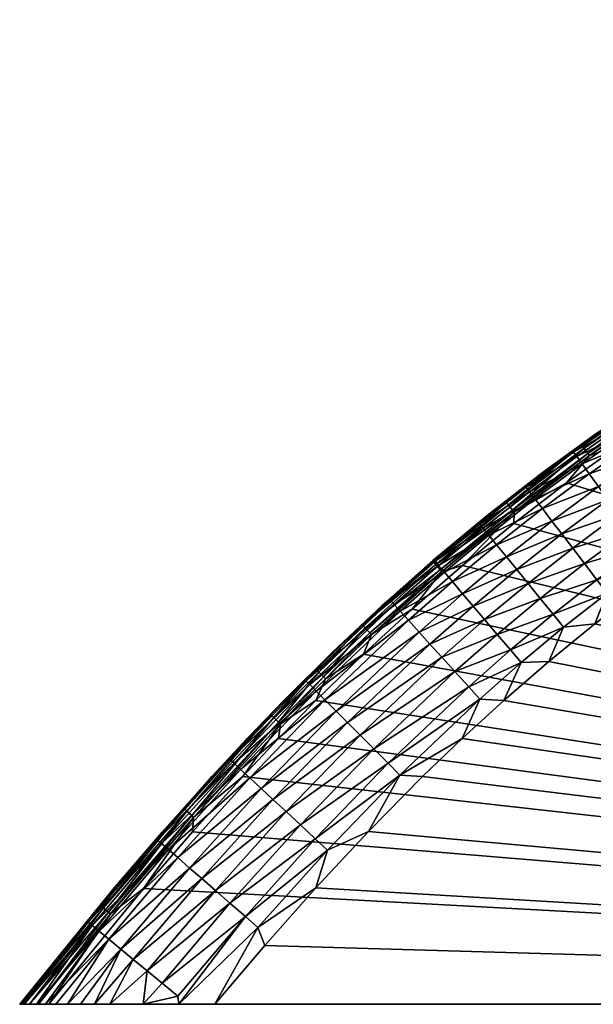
# Model space of a CAD drawing. Header units: millimetres. Extents: x -38.6 to 38.6, y -34 to 34.
# Tile 256 of 256: x -29.1 to -21.6, y 21 to 34. Entities that reach past the tile are written whole.
import ezdxf

# ---------------------------------------------------------------- set-up
doc = ezdxf.new("R2010")
doc.units = ezdxf.units.MM
doc.header["$MEASUREMENT"] = 0
doc.layers.add('Legno X', color=18, linetype='Continuous', true_color=0x000000)

msp = doc.modelspace()

# ---------------------------------------------------------------- meshes
at = {"layer": 'Legno X'}
mesh = msp.add_polyface(dxfattribs=at)
corners = [(0.698, 21, 24.35), (0.595, 33.86, 24.454), (0.548, 21, 24.5), (0.548, 21, 24.5), (0.595, 33.86, 24.454), (0.561, 33.786, 24.487), (0.561, 33.786, 24.487), (0.548, 33.7, 24.5), (0.548, 21, 24.5), (-28.749, 21, 24.5), (0.698, 21, 24.35), (0.698, 21, 24.35), (-28.793, 21, 23.003), (0.698, 21, 22), (0.548, 33.7, 24.5), (-1.201, 33.666, 24.5), (0.548, 21, 24.5), (0.548, 21, 24.5), (-2.948, 33.588, 24.5), (0.548, 21, 24.5), (-4.693, 33.465, 24.5), (-6.434, 33.292, 24.5), (0.548, 21, 24.5), (0.548, 21, 24.5), (-8.169, 33.064, 24.5), (0.548, 21, 24.5), (-9.894, 32.777, 24.5), (-11.607, 32.423, 24.5), (0.548, 21, 24.5), (0.548, 21, 24.5), (-12.458, 32.219, 24.5), (-13.303, 31.994, 24.5), (-14.142, 31.747, 24.5), (0.548, 21, 24.5), (-15.798, 31.182, 24.5), (-16.611, 30.861, 24.5), (0.548, 21, 24.5), (-18.204, 30.139, 24.5), (-18.981, 29.737, 24.5), (0.548, 21, 24.5), (-18.984, 27.782, 22), (-18.304, 28.17, 22), (0.698, 21, 22), (-16.906, 28.876, 22), (-16.191, 29.194, 22), (0.698, 21, 22), (-14.731, 29.762, 22), (-13.99, 30.013, 22), (0.698, 21, 22), (0.698, 21, 22), (-13.241, 30.243, 22), (-11.729, 30.648, 22), (-10.2, 30.987, 22), (0.698, 21, 22), (0.698, 21, 22), (-8.659, 31.267, 22), (0.698, 21, 22), (-7.11, 31.496, 22), (-5.555, 31.677, 22), (0.698, 21, 22), (0.698, 21, 22), (-3.995, 31.815, 22), (0.698, 21, 22), (-2.432, 31.914, 22), (-0.867, 31.975, 22), (0.698, 21, 22), (0.698, 21, 22), (0.698, 32.001, 22), (0.698, 33.962, 23.61), (0.698, 21, 24.35), (0.698, 33.849, 23.235), (0.698, 21, 24.35), (0.698, 33.664, 22.889), (0.698, 21, 24.35), (0.698, 21, 22), (0.698, 21, 22), (0.698, 33.416, 22.586), (0.698, 21, 22), (0.698, 33.113, 22.338), (0.698, 21, 22), (0.698, 32.001, 22)]
mesh.append_faces([[corners[k] for k in face] for face in [(0, 1, 2, 2), (3, 4, 5, 5), (2, 6, 7, 7), (8, 9, 10, 10), (11, 12, 13, 13), (14, 15, 16, 16), (17, 15, 18, 18), (19, 18, 20, 20), (20, 21, 22, 22), (23, 21, 24, 24), (25, 24, 26, 26), (26, 27, 28, 28), (29, 27, 30, 30), (31, 32, 33, 33), (34, 35, 36, 36), (37, 38, 39, 39), (40, 41, 42, 42), (43, 44, 45, 45), (46, 47, 48, 48), (49, 50, 51, 51), (51, 52, 53, 53), (54, 52, 55, 55), (56, 55, 57, 57), (57, 58, 59, 59), (60, 58, 61, 61), (62, 61, 63, 63), (63, 64, 65, 65), (66, 64, 67, 67), (68, 69, 70, 70), (70, 71, 72, 72), (72, 73, 74, 74), (72, 75, 76, 76), (76, 77, 78, 78), (78, 79, 80, 80)]])
mesh = msp.add_polyface(dxfattribs=at)
corners = [(-29.131, 21, 24.2), (-29.131, 21, 24), (0.698, 21, 24.35), (-29.074, 21, 23.577), (-29.004, 21, 23.374), (0.698, 21, 24.35), (-28.504, 21, 22.686), (-28.333, 21, 22.547), (0.698, 21, 22), (0.548, 21, 24.5), (-12.458, 32.219, 24.5), (-13.303, 31.994, 24.5), (0.548, 21, 24.5), (-14.142, 31.747, 24.5), (-14.974, 31.477, 24.5), (0.548, 21, 24.5), (-15.798, 31.182, 24.5), (0.548, 21, 24.5), (-16.611, 30.861, 24.5), (-17.414, 30.514, 24.5), (0.548, 21, 24.5), (-18.204, 30.139, 24.5), (0.548, 21, 24.5), (-18.981, 29.737, 24.5), (-19.743, 29.308, 24.5), (0.548, 21, 24.5), (-20.49, 28.852, 24.5), (-21.219, 28.37, 24.5), (0.548, 21, 24.5), (0.548, 21, 24.5), (-21.932, 27.863, 24.5), (0.548, 21, 24.5), (-22.627, 27.331, 24.5), (-23.304, 26.778, 24.5), (0.548, 21, 24.5), (-24.607, 25.61, 24.5), (-25.233, 25, 24.5), (0.548, 21, 24.5), (-26.195, 24, 24.5), (-26.856, 23.269, 24.5), (0.548, 21, 24.5), (-26.561, 21, 22), (-25.905, 21.774, 22), (0.698, 21, 22), (-24.54, 23.277, 22), (-23.827, 24, 22), (0.698, 21, 22), (-22.76, 25, 22), (-22.168, 25.512, 22), (0.698, 21, 22), (0.698, 21, 22), (-21.561, 26.007, 22), (0.698, 21, 22), (-20.939, 26.482, 22), (-20.302, 26.937, 22), (0.698, 21, 22), (0.698, 21, 22), (-19.65, 27.371, 22), (0.698, 21, 22), (-18.984, 27.782, 22), (0.698, 21, 22), (-18.304, 28.17, 22), (-17.611, 28.535, 22), (0.698, 21, 22), (-16.906, 28.876, 22), (0.698, 21, 22), (-16.191, 29.194, 22), (-15.465, 29.489, 22), (0.698, 21, 22), (-14.731, 29.762, 22), (0.698, 21, 22), (-13.99, 30.013, 22), (-13.241, 30.243, 22), (-15.718, 29.629, 22.013), (-15.465, 29.489, 22), (-16.191, 29.194, 22), (-16.191, 29.194, 22), (-16.39, 29.351, 22.013), (-16.191, 29.194, 22), (-16.906, 28.876, 22), (-17.147, 29.252, 22.05), (-16.478, 29.553, 22.05)]
mesh.append_faces([[corners[k] for k in face] for face in [(0, 1, 2, 2), (3, 4, 5, 5), (6, 7, 8, 8), (9, 10, 11, 11), (12, 13, 14, 14), (15, 14, 16, 16), (17, 18, 19, 19), (20, 19, 21, 21), (22, 23, 24, 24), (25, 24, 26, 26), (26, 27, 28, 28), (29, 27, 30, 30), (31, 30, 32, 32), (32, 33, 34, 34), (35, 36, 37, 37), (38, 39, 40, 40), (41, 42, 43, 43), (44, 45, 46, 46), (47, 48, 49, 49), (50, 48, 51, 51), (52, 51, 53, 53), (53, 54, 55, 55), (56, 54, 57, 57), (58, 57, 59, 59), (60, 61, 62, 62), (63, 62, 64, 64), (65, 66, 67, 67), (68, 67, 69, 69), (70, 71, 72, 72), (73, 74, 75, 75), (73, 76, 77, 77), (77, 78, 79, 79), (80, 81, 77, 77), (81, 73, 77, 77)]])
mesh = msp.add_polyface(dxfattribs=at)
corners = [(-20.699, 29.063, 24.275), (-20.819, 28.997, 24.2), (-21.566, 28.495, 24.2), (-21.732, 28.365, 24.275), (-22.293, 27.967, 24.2), (-22.622, 27.48, 24.477), (-21.932, 27.863, 24.5), (-21.631, 28.223, 24.477), (-21.932, 27.863, 24.5), (-21.219, 28.37, 24.5), (-21.219, 28.37, 24.5), (-20.605, 28.916, 24.477), (-20.671, 29.02, 24.381), (-21.702, 28.323, 24.381), (-22.698, 27.577, 24.381), (-20.623, 28.945, 24.46), (-21.651, 28.25, 24.46), (-22.254, 27.997, 24), (-22.293, 27.967, 24.2), (-21.566, 28.495, 24.2), (-21.566, 28.495, 24.2), (-21.51, 28.534, 24), (-21.566, 28.495, 24.2), (-20.819, 28.997, 24.2), (-22.466, 27.806, 23.689), (-22.254, 27.997, 24), (-21.84, 28.27, 23.689), (-22.254, 27.997, 24), (-21.51, 28.534, 24), (-21.51, 28.534, 24), (-21.198, 28.716, 23.689), (-21.51, 28.534, 24), (-20.746, 29.044, 24), (-22.422, 27.748, 23.386), (-21.797, 28.211, 23.386), (-21.157, 28.656, 23.386), (-21.728, 28.115, 23.097), (-21.091, 28.558, 23.097), (-21.633, 27.984, 22.831), (-22.35, 27.654, 23.097), (-21, 28.423, 22.831), (-21.512, 27.815, 22.586), (-20.884, 28.251, 22.586), (-20.765, 28.075, 22.402), (-20.634, 27.879, 22.249), (-21.388, 27.642, 22.402)]
mesh.append_faces([[corners[k] for k in face] for face in [(0, 1, 2, 2), (0, 2, 3, 3), (3, 2, 4, 4), (5, 6, 7, 7), (7, 8, 9, 9), (7, 10, 11, 11), (12, 0, 13, 13), (13, 0, 3, 3), (13, 3, 14, 14), (15, 12, 16, 16), (16, 12, 13, 13), (11, 15, 7, 7), (7, 15, 16, 16), (17, 18, 19, 19), (17, 20, 21, 21), (21, 22, 23, 23), (24, 25, 26, 26), (26, 27, 28, 28), (26, 29, 30, 30), (30, 31, 32, 32), (33, 24, 34, 34), (34, 24, 26, 26), (34, 26, 35, 35), (35, 26, 30, 30), (36, 33, 34, 34), (36, 34, 37, 37), (37, 34, 35, 35), (38, 39, 36, 36), (38, 36, 40, 40), (40, 36, 37, 37), (41, 38, 42, 42), (42, 38, 40, 40), (43, 41, 42, 42), (44, 45, 43, 43)]])
mesh = msp.add_polyface(dxfattribs=at)
corners = [(-21.732, 28.365, 24.275), (-22.293, 27.967, 24.2), (-22.73, 27.617, 24.275), (-23.003, 27.415, 24.2), (-23.686, 26.831, 24.275), (-23.693, 26.841, 24.2), (-23.577, 26.695, 24.477), (-23.304, 26.778, 24.5), (-22.622, 27.48, 24.477), (-23.304, 26.778, 24.5), (-22.627, 27.331, 24.5), (-22.627, 27.331, 24.5), (-21.932, 27.863, 24.5), (-22.698, 27.577, 24.381), (-22.643, 27.507, 24.46), (-21.702, 28.323, 24.381), (-23.654, 26.79, 24.381), (-21.651, 28.25, 24.46), (-23.598, 26.721, 24.46), (-23.679, 26.853, 24), (-23.693, 26.841, 24.2), (-23.003, 27.415, 24.2), (-23.003, 27.415, 24.2), (-22.977, 27.436, 24), (-23.003, 27.415, 24.2), (-22.293, 27.967, 24.2), (-22.293, 27.967, 24.2), (-22.254, 27.997, 24), (-22.977, 27.436, 24), (-23.076, 27.325, 23.689), (-23.679, 26.853, 24), (-23.679, 26.853, 24), (-23.663, 26.834, 23.689), (-22.977, 27.436, 24), (-22.466, 27.806, 23.689), (-22.977, 27.436, 24), (-22.254, 27.997, 24), (-23.617, 26.778, 23.386), (-23.031, 27.268, 23.386), (-22.422, 27.748, 23.386), (-22.956, 27.176, 23.097), (-22.35, 27.654, 23.097), (-22.854, 27.05, 22.831), (-23.541, 26.687, 23.097), (-22.251, 27.526, 22.831), (-22.722, 26.889, 22.586), (-22.125, 27.36, 22.586), (-22.589, 26.724, 22.402), (-21.996, 27.192, 22.402)]
mesh.append_faces([[corners[k] for k in face] for face in [(0, 1, 2, 2), (2, 1, 3, 3), (2, 3, 4, 4), (4, 3, 5, 5), (6, 7, 8, 8), (8, 9, 10, 10), (8, 11, 12, 12), (13, 0, 2, 2), (13, 2, 4, 4), (14, 15, 13, 13), (14, 13, 16, 16), (16, 13, 4, 4), (8, 17, 14, 14), (8, 14, 18, 18), (19, 20, 21, 21), (19, 22, 23, 23), (23, 24, 25, 25), (23, 26, 27, 27), (28, 29, 30, 30), (31, 29, 32, 32), (29, 33, 34, 34), (34, 35, 36, 36), (37, 32, 38, 38), (38, 32, 29, 29), (38, 29, 39, 39), (39, 29, 34, 34), (40, 37, 38, 38), (40, 38, 41, 41), (41, 38, 39, 39), (42, 43, 40, 40), (42, 40, 44, 44), (44, 40, 41, 41), (45, 42, 46, 46), (46, 42, 44, 44), (47, 45, 48, 48)]])
mesh = msp.add_polyface(dxfattribs=at)
corners = [(-21.651, 28.25, 24.46), (-21.702, 28.323, 24.381), (-22.643, 27.507, 24.46), (-21.631, 28.223, 24.477), (-22.622, 27.48, 24.477), (-22.44, 26.541, 22.249), (-22.589, 26.724, 22.402), (-21.852, 27.005, 22.249), (-21.698, 26.802, 22.131), (-21.101, 27.244, 22.131), (-20.944, 27.026, 22.05), (-20.341, 27.445, 22.05), (-20.218, 27.263, 22.013), (-19.608, 27.66, 22.013), (-19.65, 27.371, 22), (-19.65, 27.371, 22), (-18.984, 27.782, 22), (-18.984, 27.782, 22), (-18.986, 28.038, 22.013), (-19.65, 27.371, 22), (-20.302, 26.937, 22), (-20.302, 26.937, 22), (-20.816, 26.847, 22.013), (-22.35, 27.654, 23.097), (-22.422, 27.748, 23.386), (-21.728, 28.115, 23.097), (-22.251, 27.526, 22.831), (-21.633, 27.984, 22.831), (-22.125, 27.36, 22.586), (-21.512, 27.815, 22.586), (-21.996, 27.192, 22.402), (-21.25, 27.451, 22.249), (-20.491, 27.668, 22.131), (-19.725, 27.846, 22.05), (-22.722, 26.889, 22.586), (-21.388, 27.642, 22.402), (-20.765, 28.075, 22.402), (-20.634, 27.879, 22.249), (-19.869, 28.073, 22.131)]
mesh.append_faces([[corners[k] for k in face] for face in [(0, 1, 2, 2), (3, 0, 4, 4), (5, 6, 7, 7), (8, 7, 9, 9), (8, 9, 10, 10), (10, 9, 11, 11), (10, 11, 12, 12), (12, 11, 13, 13), (12, 13, 14, 14), (15, 13, 16, 16), (17, 13, 18, 18), (19, 20, 12, 12), (12, 21, 22, 22), (12, 22, 10, 10), (23, 24, 25, 25), (26, 23, 27, 27), (28, 26, 29, 29), (29, 26, 27, 27), (6, 30, 7, 7), (7, 30, 31, 31), (7, 31, 9, 9), (9, 31, 32, 32), (9, 32, 11, 11), (11, 32, 33, 33), (11, 33, 13, 13), (13, 33, 18, 18), (30, 34, 28, 28), (30, 28, 35, 35), (35, 28, 29, 29), (35, 29, 36, 36), (30, 35, 31, 31), (31, 35, 37, 37), (31, 37, 32, 32), (32, 38, 33, 33)]])
mesh = msp.add_polyface(dxfattribs=at)
corners = [(-23.577, 26.695, 24.477), (-23.964, 26.204, 24.5), (-23.304, 26.778, 24.5), (-23.598, 26.721, 24.46), (-22.643, 27.507, 24.46), (-23.654, 26.79, 24.381), (-22.622, 27.48, 24.477), (-23.873, 25.901, 22.586), (-24.013, 26.055, 22.831), (-23.301, 26.405, 22.586), (-23.164, 26.243, 22.402), (-22.589, 26.724, 22.402), (-22.44, 26.541, 22.249), (-24.121, 26.175, 23.097), (-23.541, 26.687, 23.097), (-23.436, 26.564, 22.831), (-22.279, 26.343, 22.131), (-23.011, 26.064, 22.249), (-23.731, 25.743, 22.402), (-22.11, 26.135, 22.05), (-22.846, 25.87, 22.131), (-23.573, 25.568, 22.249), (-21.971, 25.964, 22.013), (-22.671, 25.666, 22.05), (-23.402, 25.38, 22.131), (-22.168, 25.512, 22), (-22.528, 25.498, 22.013), (-23.221, 25.18, 22.05), (-22.168, 25.512, 22), (-22.76, 25, 22), (-22.76, 25, 22), (-23.074, 25.017, 22.013), (-22.76, 25, 22), (-23.307, 24.5, 22), (-23.617, 26.778, 23.386), (-22.956, 27.176, 23.097), (-22.854, 27.05, 22.831), (-22.722, 26.889, 22.586)]
mesh.append_faces([[corners[k] for k in face] for face in [(0, 1, 2, 2), (3, 4, 5, 5), (0, 6, 3, 3), (7, 8, 9, 9), (7, 9, 10, 10), (10, 9, 11, 11), (10, 11, 12, 12), (13, 14, 15, 15), (8, 15, 9, 9), (12, 16, 17, 17), (12, 17, 10, 10), (10, 17, 18, 18), (10, 18, 7, 7), (16, 19, 20, 20), (16, 20, 17, 17), (17, 20, 21, 21), (17, 21, 18, 18), (19, 22, 23, 23), (19, 23, 20, 20), (20, 23, 24, 24), (20, 24, 21, 21), (22, 25, 26, 26), (22, 26, 23, 23), (23, 26, 27, 27), (23, 27, 24, 24), (28, 29, 26, 26), (26, 30, 31, 31), (26, 31, 27, 27), (32, 33, 31, 31), (14, 34, 35, 35), (15, 14, 36, 36), (9, 15, 37, 37), (37, 15, 36, 36), (9, 37, 11, 11)]])
mesh = msp.add_polyface(dxfattribs=at)
corners = [(0.698, 21, 24.35), (-28.749, 21, 24.5), (-29.122, 21, 24.266), (0.698, 21, 24.35), (-29.131, 21, 24.2), (0.698, 21, 24.35), (-29.131, 21, 24), (-29.117, 21, 23.787), (0.698, 21, 24.35), (-29.074, 21, 23.577), (0.698, 21, 24.35), (-29.004, 21, 23.374), (-28.909, 21, 23.182), (0.698, 21, 24.35), (-28.793, 21, 23.003), (0.698, 21, 22), (-28.657, 21, 22.838), (-28.504, 21, 22.686), (-28.333, 21, 22.547), (-28.146, 21, 22.422), (-26.561, 21, 22), (0.548, 21, 24.5), (-23.304, 26.778, 24.5), (-23.964, 26.204, 24.5), (0.548, 21, 24.5), (-24.607, 25.61, 24.5), (0.548, 21, 24.5), (-25.233, 25, 24.5), (-25.723, 24.5, 24.5), (0.548, 21, 24.5), (-26.195, 24, 24.5), (0.548, 21, 24.5), (-26.856, 23.269, 24.5), (-27.501, 22.525, 24.5), (0.548, 21, 24.5), (-28.749, 21, 24.5), (0.698, 21, 22), (-25.905, 21.774, 22), (-25.232, 22.534, 22), (0.698, 21, 22), (-24.54, 23.277, 22), (0.698, 21, 22), (-23.827, 24, 22), (-23.307, 24.5, 22), (0.698, 21, 22), (-22.76, 25, 22), (-22.44, 26.541, 22.249), (-21.852, 27.005, 22.249), (-21.698, 26.802, 22.131), (-20.944, 27.026, 22.05), (-20.816, 26.847, 22.013), (-21.534, 26.589, 22.05), (-22.279, 26.343, 22.131), (-20.302, 26.937, 22), (-20.939, 26.482, 22), (-20.939, 26.482, 22), (-21.4, 26.414, 22.013), (-22.11, 26.135, 22.05), (-20.939, 26.482, 22), (-21.561, 26.007, 22), (-21.561, 26.007, 22), (-21.971, 25.964, 22.013), (-21.561, 26.007, 22), (-22.168, 25.512, 22)]
mesh.append_faces([[corners[k] for k in face] for face in [(0, 1, 2, 2), (3, 2, 4, 4), (5, 6, 7, 7), (8, 7, 9, 9), (10, 11, 12, 12), (13, 12, 14, 14), (15, 14, 16, 16), (15, 16, 17, 17), (15, 18, 19, 19), (15, 19, 20, 20), (21, 22, 23, 23), (24, 23, 25, 25), (26, 27, 28, 28), (29, 28, 30, 30), (31, 32, 33, 33), (34, 33, 35, 35), (36, 37, 38, 38), (39, 38, 40, 40), (41, 42, 43, 43), (44, 43, 45, 45), (46, 47, 48, 48), (49, 50, 51, 51), (49, 51, 48, 48), (48, 51, 52, 52), (48, 52, 46, 46), (53, 54, 50, 50), (50, 55, 56, 56), (50, 56, 51, 51), (51, 56, 57, 57), (51, 57, 52, 52), (58, 59, 56, 56), (56, 60, 61, 61), (56, 61, 57, 57), (62, 63, 61, 61)]])
mesh = msp.add_polyface(dxfattribs=at)
corners = [(-23.686, 26.831, 24.275), (-23.693, 26.841, 24.2), (-24.365, 26.245, 24.2), (-24.62, 25.994, 24.275), (-25.108, 25.286, 24.477), (-24.607, 25.61, 24.5), (-24.501, 25.867, 24.477), (-24.607, 25.61, 24.5), (-23.964, 26.204, 24.5), (-23.964, 26.204, 24.5), (-23.577, 26.695, 24.477), (-23.654, 26.79, 24.381), (-23.598, 26.721, 24.46), (-24.585, 25.956, 24.381), (-24.524, 25.891, 24.46), (-25.017, 25.633, 24), (-24.365, 26.245, 24.2), (-24.358, 26.251, 24), (-24.365, 26.245, 24.2), (-23.693, 26.841, 24.2), (-23.693, 26.841, 24.2), (-23.679, 26.853, 24), (-25.114, 25.009, 22.831), (-25.228, 25.124, 23.097), (-24.013, 26.055, 22.831), (-23.873, 25.901, 22.586), (-24.249, 26.317, 23.689), (-25.017, 25.633, 24), (-24.358, 26.251, 24), (-24.358, 26.251, 24), (-23.679, 26.853, 24), (-23.679, 26.853, 24), (-23.663, 26.834, 23.689), (-23.617, 26.778, 23.386), (-24.201, 26.263, 23.386), (-23.541, 26.687, 23.097), (-24.121, 26.175, 23.097), (-23.436, 26.564, 22.831), (-23.731, 25.743, 22.402), (-24.967, 24.861, 22.586), (-23.573, 25.568, 22.249), (-24.817, 24.711, 22.402), (-23.402, 25.38, 22.131), (-24.651, 24.544, 22.249), (-23.221, 25.18, 22.05), (-24.471, 24.363, 22.131), (-25.312, 25.208, 23.386)]
mesh.append_faces([[corners[k] for k in face] for face in [(0, 1, 2, 2), (0, 2, 3, 3), (4, 5, 6, 6), (6, 7, 8, 8), (6, 9, 10, 10), (11, 0, 3, 3), (12, 11, 13, 13), (13, 11, 3, 3), (10, 12, 14, 14), (14, 12, 13, 13), (4, 6, 14, 14), (14, 6, 10, 10), (15, 16, 17, 17), (17, 18, 19, 19), (17, 20, 21, 21), (22, 23, 24, 24), (22, 24, 25, 25), (26, 27, 28, 28), (26, 29, 30, 30), (31, 32, 26, 26), (26, 32, 33, 33), (26, 33, 34, 34), (34, 33, 35, 35), (34, 35, 36, 36), (36, 37, 24, 24), (25, 38, 39, 39), (38, 40, 41, 41), (38, 41, 39, 39), (40, 42, 43, 43), (40, 43, 41, 41), (42, 44, 45, 45), (42, 45, 43, 43), (23, 36, 24, 24), (46, 34, 36, 36)]])
mesh = msp.add_polyface(dxfattribs=at)
corners = [(-24.62, 25.994, 24.275), (-24.365, 26.245, 24.2), (-25.019, 25.631, 24.2), (-25.23, 25.41, 24.275), (-25.655, 25, 24.2), (-25.825, 24.812, 24.275), (-25.7, 24.691, 24.477), (-25.723, 24.5, 24.5), (-25.233, 25, 24.5), (-25.233, 25, 24.5), (-25.108, 25.286, 24.477), (-25.233, 25, 24.5), (-24.607, 25.61, 24.5), (-24.585, 25.956, 24.381), (-25.194, 25.374, 24.381), (-25.788, 24.776, 24.381), (-24.524, 25.891, 24.46), (-25.131, 25.31, 24.46), (-25.724, 24.714, 24.46), (-26.137, 24.5, 24), (-26.137, 24.5, 24.2), (-25.655, 25, 24.2), (-25.655, 25, 24.2), (-25.655, 25, 24), (-25.655, 25, 24.2), (-25.019, 25.631, 24.2), (-25.019, 25.631, 24.2), (-25.017, 25.633, 24), (-25.019, 25.631, 24.2), (-24.365, 26.245, 24.2), (-26.223, 24.093, 23.097), (-25.228, 25.124, 23.097), (-25.114, 25.009, 22.831), (-26.363, 24.223, 23.689), (-25.655, 25, 24), (-25.363, 25.259, 23.689), (-25.655, 25, 24), (-25.017, 25.633, 24), (-25.017, 25.633, 24), (-24.249, 26.317, 23.689), (-23.873, 25.901, 22.586), (-24.967, 24.861, 22.586), (-26.31, 24.174, 23.386), (-25.312, 25.208, 23.386), (-24.121, 26.175, 23.097), (-24.201, 26.263, 23.386)]
mesh.append_faces([[corners[k] for k in face] for face in [(0, 1, 2, 2), (0, 2, 3, 3), (3, 2, 4, 4), (3, 4, 5, 5), (6, 7, 8, 8), (6, 9, 10, 10), (10, 11, 12, 12), (13, 0, 14, 14), (14, 0, 3, 3), (14, 3, 15, 15), (15, 3, 5, 5), (16, 13, 17, 17), (17, 13, 14, 14), (17, 14, 18, 18), (18, 14, 15, 15), (10, 16, 17, 17), (6, 10, 17, 17), (6, 17, 18, 18), (19, 20, 21, 21), (19, 22, 23, 23), (23, 24, 25, 25), (23, 26, 27, 27), (27, 28, 29, 29), (30, 31, 32, 32), (33, 34, 35, 35), (35, 36, 37, 37), (35, 38, 39, 39), (40, 41, 32, 32), (42, 33, 43, 43), (42, 43, 31, 31), (31, 43, 44, 44), (33, 35, 43, 43), (43, 35, 45, 45), (39, 45, 35, 35)]])
mesh = msp.add_polyface(dxfattribs=at)
corners = [(-25.825, 24.812, 24.275), (-25.655, 25, 24.2), (-26.137, 24.5, 24.2), (-26.603, 24, 24.2), (-26.972, 23.577, 24.275), (-26.842, 23.461, 24.477), (-26.195, 24, 24.5), (-25.7, 24.691, 24.477), (-26.195, 24, 24.5), (-25.723, 24.5, 24.5), (-25.788, 24.776, 24.381), (-26.933, 23.543, 24.381), (-25.724, 24.714, 24.46), (-26.867, 23.484, 24.46), (-26.603, 24, 24), (-27.257, 23.268, 24.2), (-26.603, 24, 24.2), (-26.603, 24, 24.2), (-26.137, 24.5, 24.2), (-26.137, 24.5, 24.2), (-26.137, 24.5, 24), (-27.263, 23.115, 23.386), (-26.31, 24.174, 23.386), (-26.223, 24.093, 23.097), (-25.228, 25.124, 23.097), (-27.317, 23.163, 23.689), (-26.603, 24, 24), (-26.363, 24.223, 23.689), (-26.603, 24, 24), (-26.137, 24.5, 24), (-26.137, 24.5, 24), (-25.655, 25, 24), (-25.114, 25.009, 22.831), (-24.967, 24.861, 22.586), (-26.104, 23.983, 22.831), (-24.817, 24.711, 22.402), (-25.952, 23.841, 22.586), (-24.651, 24.544, 22.249), (-25.797, 23.697, 22.402), (-24.471, 24.363, 22.131), (-25.624, 23.536, 22.249), (-23.221, 25.18, 22.05), (-23.074, 25.017, 22.013), (-24.282, 24.173, 22.05), (-25.437, 23.363, 22.131), (-23.307, 24.5, 22), (-24.126, 24.017, 22.013), (-23.307, 24.5, 22), (-23.827, 24, 22)]
mesh.append_faces([[corners[k] for k in face] for face in [(0, 1, 2, 2), (0, 2, 3, 3), (0, 3, 4, 4), (5, 6, 7, 7), (7, 8, 9, 9), (10, 0, 11, 11), (11, 0, 4, 4), (12, 10, 13, 13), (13, 10, 11, 11), (5, 7, 12, 12), (5, 12, 13, 13), (14, 15, 16, 16), (14, 17, 18, 18), (14, 19, 20, 20), (21, 22, 23, 23), (23, 22, 24, 24), (25, 26, 27, 27), (27, 28, 29, 29), (27, 30, 31, 31), (32, 33, 34, 34), (32, 34, 23, 23), (33, 35, 36, 36), (33, 36, 34, 34), (35, 37, 38, 38), (35, 38, 36, 36), (37, 39, 40, 40), (37, 40, 38, 38), (41, 42, 43, 43), (41, 43, 39, 39), (39, 43, 44, 44), (42, 45, 46, 46), (42, 46, 43, 43), (47, 48, 46, 46), (25, 27, 22, 22)]])
mesh = msp.add_polyface(dxfattribs=at)
corners = [(-27.504, 21, 22.137), (-27.038, 21, 22.034), (-26.561, 21, 22), (-26.842, 23.461, 24.477), (-26.856, 23.269, 24.5), (-26.195, 24, 24.5), (-27.262, 23.263, 24), (-27.257, 23.268, 24.2), (-26.603, 24, 24), (-25.905, 21.774, 22), (-26.561, 21, 22), (-25.995, 22.012, 22.013), (-26.561, 21, 22), (-27.038, 21, 22.034), (-27.038, 21, 22.034), (-26.161, 22.156, 22.05), (-27.038, 21, 22.034), (-27.05, 21.108, 22.05), (-27.257, 21.279, 22.131), (-27.263, 23.115, 23.386), (-27.317, 23.163, 23.689), (-26.31, 24.174, 23.386), (-26.223, 24.093, 23.097), (-26.104, 23.983, 22.831), (-27.173, 23.037, 23.097), (-25.952, 23.841, 22.586), (-27.051, 22.931, 22.831), (-25.797, 23.697, 22.402), (-26.894, 22.794, 22.586), (-25.624, 23.536, 22.249), (-26.734, 22.655, 22.402), (-24.471, 24.363, 22.131), (-25.437, 23.363, 22.131), (-26.556, 22.5, 22.249), (-24.282, 24.173, 22.05), (-24.126, 24.017, 22.013), (-25.24, 23.18, 22.05), (-26.364, 22.333, 22.131), (-23.827, 24, 22), (-24.54, 23.277, 22), (-24.54, 23.277, 22), (-25.079, 23.03, 22.013), (-24.54, 23.277, 22), (-25.232, 22.534, 22), (-25.232, 22.534, 22), (-25.232, 22.534, 22), (-25.905, 21.774, 22), (-27.454, 21.441, 22.249)]
mesh.append_faces([[corners[k] for k in face] for face in [(0, 1, 2, 2), (3, 4, 5, 5), (6, 7, 8, 8), (9, 10, 11, 11), (11, 12, 13, 13), (11, 14, 15, 15), (15, 16, 17, 17), (15, 17, 18, 18), (19, 20, 21, 21), (22, 23, 24, 24), (23, 25, 26, 26), (23, 26, 24, 24), (25, 27, 28, 28), (25, 28, 26, 26), (27, 29, 30, 30), (27, 30, 28, 28), (31, 32, 29, 29), (29, 32, 33, 33), (29, 33, 30, 30), (34, 35, 36, 36), (34, 36, 32, 32), (32, 36, 37, 37), (32, 37, 33, 33), (35, 38, 39, 39), (35, 40, 41, 41), (41, 42, 43, 43), (41, 44, 11, 11), (11, 45, 46, 46), (18, 47, 37, 37), (18, 37, 15, 15), (15, 37, 36, 36), (15, 36, 41, 41), (41, 36, 35, 35), (41, 11, 15, 15)]])
mesh = msp.add_polyface(dxfattribs=at)
corners = [(-26.972, 23.577, 24.275), (-26.603, 24, 24.2), (-27.257, 23.268, 24.2), (-28.07, 22.303, 24.275), (-27.896, 22.522, 24.2), (-29.096, 21, 24.327), (-28.03, 22.27, 24.381), (-29.004, 21, 24.424), (-27.962, 22.213, 24.46), (-27.936, 22.192, 24.477), (-28.749, 21, 24.5), (-27.501, 22.525, 24.5), (-27.501, 22.525, 24.5), (-26.842, 23.461, 24.477), (-27.501, 22.525, 24.5), (-26.856, 23.269, 24.5), (-26.933, 23.543, 24.381), (-26.867, 23.484, 24.46), (-27.901, 22.516, 24), (-29.131, 21, 24.2), (-27.896, 22.522, 24.2), (-27.896, 22.522, 24.2), (-27.262, 23.263, 24), (-27.896, 22.522, 24.2), (-27.257, 23.268, 24.2), (-29.131, 21, 24), (-27.901, 22.516, 24), (-28.232, 22.083, 23.689), (-27.901, 22.516, 24), (-27.317, 23.163, 23.689), (-27.263, 23.115, 23.386), (-27.901, 22.516, 24), (-27.262, 23.263, 24), (-27.262, 23.263, 24), (-26.603, 24, 24), (-26.223, 24.093, 23.097), (-27.173, 23.037, 23.097), (-28.177, 22.037, 23.386), (-27.051, 22.931, 22.831), (-28.085, 21.961, 23.097), (-26.894, 22.794, 22.586), (-27.96, 21.858, 22.831), (-26.734, 22.655, 22.402), (-27.799, 21.726, 22.586), (-26.556, 22.5, 22.249), (-27.636, 21.591, 22.402), (-26.364, 22.333, 22.131), (-27.454, 21.441, 22.249)]
mesh.append_faces([[corners[k] for k in face] for face in [(0, 1, 2, 2), (0, 2, 3, 3), (3, 2, 4, 4), (3, 5, 6, 6), (6, 7, 8, 8), (9, 10, 11, 11), (9, 12, 13, 13), (13, 14, 15, 15), (16, 0, 6, 6), (6, 0, 3, 3), (17, 16, 8, 8), (8, 16, 6, 6), (9, 13, 17, 17), (9, 17, 8, 8), (18, 19, 20, 20), (18, 21, 22, 22), (22, 23, 24, 24), (25, 26, 27, 27), (27, 28, 29, 29), (27, 29, 30, 30), (31, 32, 29, 29), (29, 33, 34, 34), (35, 36, 30, 30), (30, 36, 37, 37), (30, 37, 27, 27), (36, 38, 39, 39), (36, 39, 37, 37), (38, 40, 41, 41), (38, 41, 39, 39), (40, 42, 43, 43), (40, 43, 41, 41), (42, 44, 45, 45), (42, 45, 43, 43), (44, 46, 47, 47)]])
mesh = msp.add_polyface(dxfattribs=at)
corners = [(-28.883, 21, 24.481), (-29.004, 21, 24.424), (-28.749, 21, 24.5), (-29.096, 21, 24.327), (-29.122, 21, 24.266), (-26.561, 21, 22), (-28.146, 21, 22.422), (-27.944, 21, 22.311), (-27.504, 21, 22.137), (-28.07, 22.303, 24.275), (-27.896, 22.522, 24.2), (-29.131, 21, 24.2), (-29.131, 21, 24.2), (-29.122, 21, 24.266), (-29.122, 21, 24.266), (-29.096, 21, 24.327), (-28.03, 22.27, 24.381), (-29.096, 21, 24.327), (-29.004, 21, 24.424), (-27.962, 22.213, 24.46), (-29.004, 21, 24.424), (-28.883, 21, 24.481), (-28.883, 21, 24.481), (-27.936, 22.192, 24.477), (-28.883, 21, 24.481), (-28.749, 21, 24.5), (-29.131, 21, 24), (-29.131, 21, 24.2), (-27.901, 22.516, 24), (-27.257, 21.279, 22.131), (-27.05, 21.108, 22.05), (-27.504, 21, 22.137), (-27.504, 21, 22.137), (-27.454, 21.441, 22.249), (-27.504, 21, 22.137), (-27.944, 21, 22.311), (-27.944, 21, 22.311), (-27.636, 21.591, 22.402), (-27.944, 21, 22.311), (-28.146, 21, 22.422), (-28.146, 21, 22.422), (-27.799, 21.726, 22.586), (-28.146, 21, 22.422), (-28.333, 21, 22.547), (-28.333, 21, 22.547), (-28.504, 21, 22.686), (-27.038, 21, 22.034), (-27.504, 21, 22.137), (-28.504, 21, 22.686), (-27.96, 21.858, 22.831), (-28.504, 21, 22.686), (-28.657, 21, 22.838), (-28.657, 21, 22.838), (-28.793, 21, 23.003), (-28.793, 21, 23.003), (-28.085, 21.961, 23.097), (-28.793, 21, 23.003), (-28.909, 21, 23.182), (-28.909, 21, 23.182), (-28.177, 22.037, 23.386), (-28.909, 21, 23.182), (-29.004, 21, 23.374), (-29.004, 21, 23.374), (-29.074, 21, 23.577), (-29.074, 21, 23.577), (-28.232, 22.083, 23.689), (-29.074, 21, 23.577), (-29.117, 21, 23.787), (-29.117, 21, 23.787), (-29.131, 21, 24), (-26.556, 22.5, 22.249)]
mesh.append_faces([[corners[k] for k in face] for face in [(0, 1, 2, 2), (2, 1, 3, 3), (2, 3, 4, 4), (5, 6, 7, 7), (5, 7, 8, 8), (9, 10, 11, 11), (12, 13, 9, 9), (9, 14, 15, 15), (16, 17, 18, 18), (19, 20, 21, 21), (19, 22, 23, 23), (23, 24, 25, 25), (26, 27, 28, 28), (29, 30, 31, 31), (29, 32, 33, 33), (33, 34, 35, 35), (33, 36, 37, 37), (37, 38, 39, 39), (37, 40, 41, 41), (41, 42, 43, 43), (41, 44, 45, 45), (46, 47, 30, 30), (41, 48, 49, 49), (49, 50, 51, 51), (49, 52, 53, 53), (49, 54, 55, 55), (55, 56, 57, 57), (55, 58, 59, 59), (59, 60, 61, 61), (59, 62, 63, 63), (59, 64, 65, 65), (65, 66, 67, 67), (65, 68, 69, 69), (70, 33, 37, 37)]])

doc.saveas('drawing.dxf')
